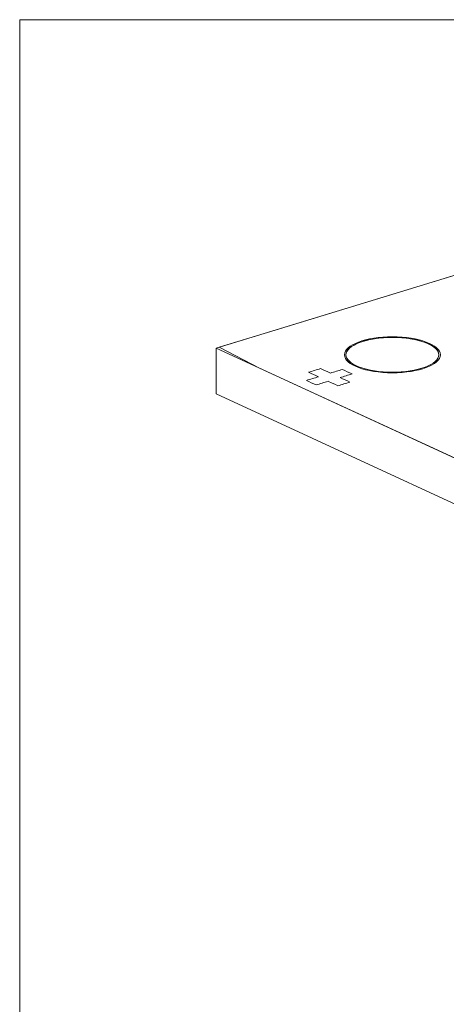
# Model space of a CAD drawing. Header units: inches. Extents: x -30 to 641, y 180 to 601.
# Tile 1 of 234: x 78 to 92, y 342 to 374. Entities that reach past the tile are written whole.
import ezdxf

# ---------------------------------------------------------------- set-up
doc = ezdxf.new("R2010")
doc.units = ezdxf.units.IN
doc.header["$MEASUREMENT"] = 0
doc.layers.add('1', color=7, linetype='Continuous')

# ---------------------------------------------------------------- blocks, each defined once
blk = doc.blocks.new('block 14')
at = {"layer": '1', "color": 8, "lineweight": 18, "true_color": 0x808080}
blk.add_lwpolyline([(78.15, 192.081), (78.15, 373.587)], dxfattribs=at)
blk = doc.blocks.new('block 15')
at = {"layer": '1', "color": 8, "lineweight": 18, "true_color": 0x808080}
blk.add_lwpolyline([(458.291, 373.587), (78.15, 373.587)], dxfattribs=at)
blk = doc.blocks.new('block 2880')
at = {"layer": '1', "color": 155, "lineweight": 18, "true_color": 0x4c7299}
blk.add_lwpolyline([(84.5, 362.972), (98.459, 367.237)], dxfattribs=at)
blk = doc.blocks.new('block 2883')
at = {"layer": '1', "color": 155, "lineweight": 18, "true_color": 0x4c7299}
blk.add_lwpolyline([(97.047, 355.701), (84.5, 361.489)], dxfattribs=at)
blk = doc.blocks.new('block 2902')
at = {"layer": '1', "color": 155, "lineweight": 18, "true_color": 0x4c7299}
blk.add_lwpolyline([(97.047, 357.184), (84.5, 362.972)], dxfattribs=at)
blk = doc.blocks.new('block 3824')
at = {"layer": '1', "color": 155, "lineweight": 18, "true_color": 0x4c7299}
blk.add_lwpolyline([(84.5, 361.489), (84.5, 362.972)], dxfattribs=at)
blk = doc.blocks.new('block 4686')
at = {"layer": '1', "color": 18, "lineweight": 13, "true_color": 0x4c0000}
blk.add_lwpolyline([(97.047, 357.184), (84.5, 362.972)], dxfattribs=at)
blk = doc.blocks.new('block 4688')
at = {"layer": '1', "color": 18, "lineweight": 13, "true_color": 0x4c0000}
blk.add_lwpolyline([(84.5, 362.972), (98.459, 367.237)], dxfattribs=at)
blk = doc.blocks.new('block 4694')
at = {"layer": '1', "color": 18, "lineweight": 13, "true_color": 0x4c0000}
blk.add_lwpolyline([(84.5, 362.972), (98.459, 367.237)], dxfattribs=at)
blk = doc.blocks.new('block 4736')
at = {"layer": '1', "color": 18, "lineweight": 13, "true_color": 0x4c0000}
blk.add_lwpolyline([(97.047, 357.184), (84.5, 362.972)], dxfattribs=at)
blk = doc.blocks.new('block 5627')
at = {"layer": '1', "color": 18, "lineweight": 13, "true_color": 0x4c0000}
blk.add_open_spline([(88.693, 362.755), (88.693, 362.444), (89.364, 362.192), (90.193, 362.192), (91.021, 362.192), (91.693, 362.444), (91.693, 362.755), (91.693, 363.066), (91.021, 363.318), (90.193, 363.318), (89.364, 363.318), (88.693, 363.066), (88.693, 362.755)], degree=3, knots=[0, 0, 0, 0, 1, 1, 1, 2, 2, 2, 3, 3, 3, 4, 4, 4, 4], dxfattribs=at)
blk = doc.blocks.new('block 5628')
at = {"layer": '1', "color": 18, "lineweight": 13, "true_color": 0x4c0000}
blk.add_open_spline([(88.643, 362.755), (88.643, 362.433), (89.337, 362.173), (90.193, 362.173), (91.049, 362.173), (91.743, 362.433), (91.743, 362.755), (91.743, 363.076), (91.049, 363.337), (90.193, 363.337), (89.337, 363.337), (88.643, 363.076), (88.643, 362.755)], degree=3, knots=[0, 0, 0, 0, 1, 1, 1, 2, 2, 2, 3, 3, 3, 4, 4, 4, 4], dxfattribs=at)
blk = doc.blocks.new('block 5631')
at = {"layer": '1', "color": 18, "lineweight": 13, "true_color": 0x4c0000}
blk.add_open_spline([(88.643, 362.755), (88.643, 362.433), (89.337, 362.173), (90.193, 362.173), (91.049, 362.173), (91.743, 362.433), (91.743, 362.755), (91.743, 363.076), (91.049, 363.337), (90.193, 363.337), (89.337, 363.337), (88.643, 363.076), (88.643, 362.755)], degree=3, knots=[0, 0, 0, 0, 1, 1, 1, 2, 2, 2, 3, 3, 3, 4, 4, 4, 4], dxfattribs=at)
blk = doc.blocks.new('block 5633')
at = {"layer": '1', "color": 18, "lineweight": 13, "true_color": 0x4c0000}
blk.add_open_spline([(88.693, 362.755), (88.693, 362.444), (89.364, 362.192), (90.193, 362.192), (91.021, 362.192), (91.693, 362.444), (91.693, 362.755), (91.693, 363.066), (91.021, 363.318), (90.193, 363.318), (89.364, 363.318), (88.693, 363.066), (88.693, 362.755)], degree=3, knots=[0, 0, 0, 0, 1, 1, 1, 2, 2, 2, 3, 3, 3, 4, 4, 4, 4], dxfattribs=at)
blk = doc.blocks.new('block 8458')
at = {"layer": '1', "color": 18, "lineweight": 13, "true_color": 0x4c0000}
blk.add_lwpolyline([(94.754, 358.242), (91.803, 359.603), (85.901, 362.326), (84.591, 363), (86.405, 363.554), (90.031, 364.662), (97.284, 366.878)], dxfattribs=at)
blk = doc.blocks.new('block 8835')
at = {"layer": '1', "color": 18, "lineweight": 13, "true_color": 0x4c0000}
blk.add_open_spline([(88.576, 362.281), (88.446, 362.242), (88.317, 362.202), (88.188, 362.163), (88.083, 362.211), (87.977, 362.26), (87.872, 362.309), (87.743, 362.269), (87.614, 362.23), (87.484, 362.19), (87.59, 362.141), (87.695, 362.093), (87.8, 362.044), (87.671, 362.005), (87.542, 361.965), (87.412, 361.926), (87.517, 361.877), (87.623, 361.829), (87.728, 361.78), (87.857, 361.82), (87.986, 361.859), (88.116, 361.899), (88.221, 361.85), (88.326, 361.802), (88.431, 361.753), (88.561, 361.793), (88.69, 361.832), (88.819, 361.872), (88.714, 361.92), (88.609, 361.969), (88.503, 362.017), (88.633, 362.057), (88.762, 362.096), (88.891, 362.136), (88.786, 362.184), (88.681, 362.233), (88.576, 362.281)], degree=3, knots=[0, 0, 0, 0, 1, 1, 1, 2, 2, 2, 3, 3, 3, 4, 4, 4, 5, 5, 5, 6, 6, 6, 7, 7, 7, 8, 8, 8, 9, 9, 9, 10, 10, 10, 11, 11, 11, 12, 12, 12, 12], dxfattribs=at)
blk = doc.blocks.new('block 8845')
at = {"layer": '1', "color": 18, "lineweight": 13, "true_color": 0x4c0000}
blk.add_lwpolyline([(89.246, 363.191), (89.361, 363.223), (89.485, 363.251), (89.619, 363.275), (89.759, 363.294), (89.905, 363.307), (90.054, 363.315), (90.353, 363.315), (90.498, 363.306), (90.638, 363.292), (90.9, 363.251), (91.026, 363.223), (91.145, 363.19), (91.256, 363.152), (91.356, 363.11), (91.445, 363.065), (91.521, 363.016), (91.584, 362.966), (91.632, 362.914), (91.666, 362.862), (91.686, 362.809), (91.693, 362.755), (91.686, 362.7), (91.664, 362.644), (91.627, 362.59), (91.576, 362.537), (91.511, 362.486), (91.433, 362.438), (91.344, 362.394), (91.246, 362.354), (91.14, 362.318), (91.025, 362.286), (90.901, 362.258), (90.767, 362.234), (90.627, 362.216), (90.481, 362.202), (90.332, 362.194), (90.033, 362.195), (89.888, 362.203), (89.748, 362.217), (89.486, 362.258), (89.36, 362.286), (89.241, 362.319), (89.13, 362.357), (89.029, 362.399), (88.94, 362.445), (88.864, 362.493), (88.802, 362.544), (88.754, 362.596), (88.72, 362.648), (88.7, 362.7), (88.693, 362.754), (88.7, 362.81), (88.722, 362.865), (88.759, 362.92), (88.81, 362.973), (88.875, 363.024), (88.953, 363.071), (89.042, 363.116), (89.14, 363.156), (89.246, 363.191)], dxfattribs=at)
blk = doc.blocks.new('block 8857')
at = {"layer": '1', "color": 18, "lineweight": 13, "true_color": 0x4c0000}
blk.add_lwpolyline([(89.246, 363.191), (89.361, 363.223), (89.485, 363.251), (89.619, 363.275), (89.759, 363.294), (89.905, 363.307), (90.054, 363.315), (90.353, 363.315), (90.498, 363.306), (90.638, 363.292), (90.9, 363.251), (91.026, 363.223), (91.145, 363.19), (91.256, 363.152), (91.356, 363.11), (91.445, 363.065), (91.521, 363.016), (91.584, 362.966), (91.632, 362.914), (91.666, 362.862), (91.686, 362.809), (91.693, 362.755), (91.686, 362.7), (91.664, 362.644), (91.627, 362.59), (91.576, 362.537), (91.511, 362.486), (91.433, 362.438), (91.344, 362.394), (91.246, 362.354), (91.14, 362.318), (91.025, 362.286), (90.901, 362.258), (90.767, 362.234), (90.627, 362.216), (90.481, 362.202), (90.332, 362.194), (90.033, 362.195), (89.888, 362.203), (89.748, 362.217), (89.486, 362.258), (89.36, 362.286), (89.241, 362.319), (89.13, 362.357), (89.029, 362.399), (88.94, 362.445), (88.864, 362.493), (88.802, 362.544), (88.754, 362.596), (88.72, 362.648), (88.7, 362.7), (88.693, 362.754), (88.7, 362.81), (88.722, 362.865), (88.759, 362.92), (88.81, 362.973), (88.875, 363.024), (88.953, 363.071), (89.042, 363.116), (89.14, 363.156), (89.246, 363.191)], dxfattribs=at)
blk = doc.blocks.new('block 8860')
at = {"layer": '1', "color": 18, "lineweight": 13, "true_color": 0x4c0000}
blk.add_open_spline([(88.576, 362.281), (88.446, 362.242), (88.317, 362.202), (88.188, 362.163), (88.083, 362.211), (87.977, 362.26), (87.872, 362.309), (87.743, 362.269), (87.614, 362.23), (87.484, 362.19), (87.59, 362.141), (87.695, 362.093), (87.8, 362.044), (87.671, 362.005), (87.542, 361.965), (87.412, 361.926), (87.517, 361.877), (87.623, 361.829), (87.728, 361.78), (87.857, 361.82), (87.986, 361.859), (88.116, 361.899), (88.221, 361.85), (88.326, 361.802), (88.431, 361.753), (88.561, 361.793), (88.69, 361.832), (88.819, 361.872), (88.714, 361.92), (88.609, 361.969), (88.503, 362.017), (88.633, 362.057), (88.762, 362.096), (88.891, 362.136), (88.786, 362.184), (88.681, 362.233), (88.576, 362.281)], degree=3, knots=[0, 0, 0, 0, 1, 1, 1, 2, 2, 2, 3, 3, 3, 4, 4, 4, 5, 5, 5, 6, 6, 6, 7, 7, 7, 8, 8, 8, 9, 9, 9, 10, 10, 10, 11, 11, 11, 12, 12, 12, 12], dxfattribs=at)

msp = doc.modelspace()

# ---------------------------------------------------------------- block references
at = {"layer": '1'}
for name in ['block 14', 'block 15', 'block 2880', 'block 4688', 'block 4694', 'block 8458', 'block 5628', 'block 5631', 'block 5627', 'block 5633', 'block 8845', 'block 8857', 'block 2902', 'block 3824', 'block 4686', 'block 4736', 'block 8835', 'block 8860', 'block 2883']:
    msp.add_blockref(name, (0, 0), dxfattribs=at)

doc.saveas('drawing.dxf')
